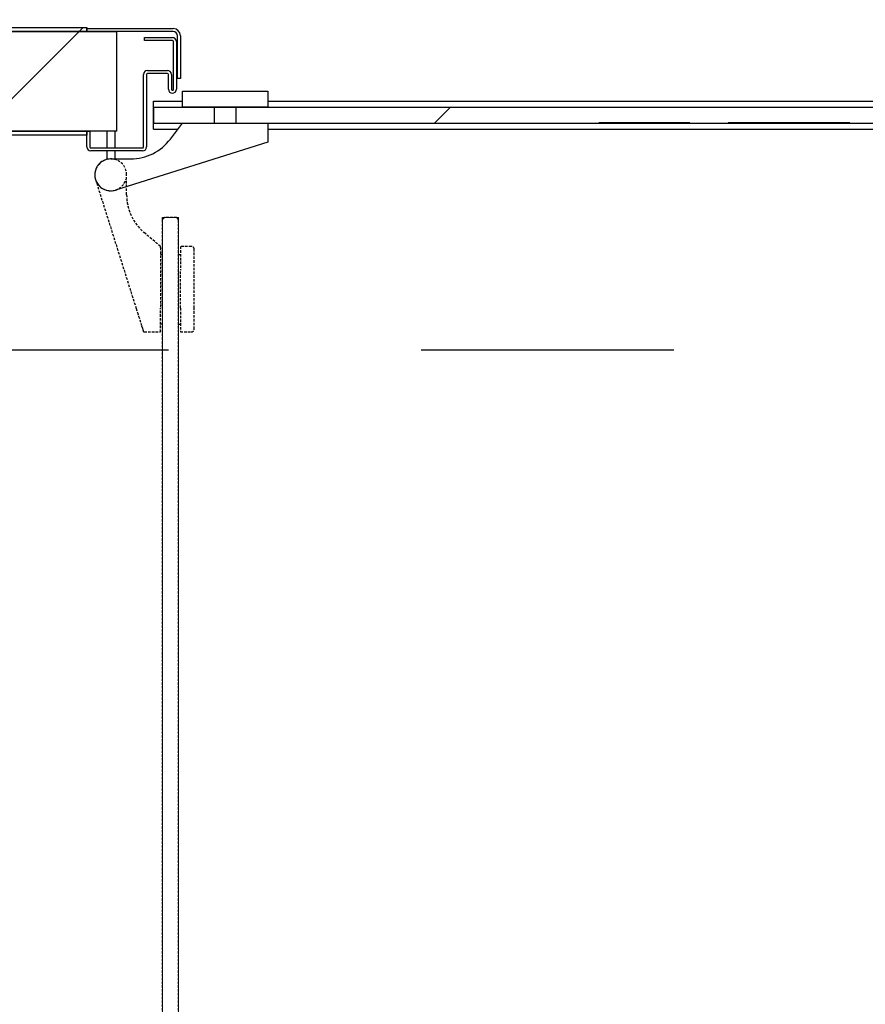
# Model space of a CAD drawing. Header units: millimetres. Extents: x 250 to 59450, y 0 to 41800.
# Tile 94 of 148: x 43589 to 44014, y 19107 to 19602. Entities that reach past the tile are written whole.
import ezdxf

# ---------------------------------------------------------------- set-up
doc = ezdxf.new("R2010")
doc.units = ezdxf.units.MM
doc.header["$LTSCALE"] = 50
for name, pattern in [('CENTER', [10.16, 6.35, -1.27, 1.27, -1.27]), ('CENTERX2', [20.32, 12.7, -2.54, 2.54, -2.54]), ('HIDDEN', [1.905, 1.27, -0.635])]:
    doc.linetypes.add(name, pattern=pattern)
doc.layers.add('SCHNITT', color=5, linetype='CENTER')

# ---------------------------------------------------------------- blocks, each defined once
blk = doc.blocks.new('Glastür 875 DIN links')
at = {"color": 7, "linetype": 'Continuous', "lineweight": 18}
for p, q in [((-1700, 1075), (-1700, 48101)), ((-1300, 1075), (-1300, 48101)), ((-1700, 1075), (-1300, 1075))]:
    blk.add_line(p, q, dxfattribs=at)
at = {"color": 7, "linetype": 'HIDDEN', "lineweight": 25}
for p, q in [((-1700, 42725), (-1700, 1125)), ((-1300, 42725), (-1300, 1125)), ((-2100, 3875), (-2100, 3350)), ((-1750, 3950), (-2025, 3950)), ((-1750, 3350), (-1750, 3950)), ((-1700, 3750), (-1750, 3750)), ((-1300, 3750), (-1250, 3750)), ((-843, 3950), (-1250, 3950)), ((-1250, 3950), (-1250, 3350)), ((-817, 3924), (-819, 3933)), ((-809, 3898), (-817, 3924)), ((-795, 3855), (-809, 3898)), ((-777, 3798), (-795, 3855)), ((-755, 3727), (-777, 3798)), ((-729, 3645), (-755, 3727)), ((-700, 3554), (-729, 3645)), ((-670, 3457), (-700, 3554)), ((-2100, 3350), (-2100, 2400)), ((-1750, 3350), (-1750, 2400)), ((-1250, 1833), (-1250, 3350)), ((-638, 3357), (-670, 3457)), ((382, 120), (-638, 3357)), ((-2100, 2400), (-2100, 1875)), ((-1750, 1800), (-1750, 2400)), ((-1700, 2000), (-1750, 2000)), ((-1300, 2000), (-1250, 2000)), ((-2025, 1800), (-1750, 1800)), ((-1250, 1833), (-1250, 1800)), ((-1250, 1800), (-841, 1453)), ((-1650, 1075), (-1700, 1125)), ((-1700, 1125), (-1700, 1075)), ((-1650, 1075), (-1700, 1075)), ((-1650, 1075), (-1350, 1075)), ((-1300, 1125), (-1350, 1075)), ((-1300, 1075), (-1350, 1075)), ((-1300, 1125), (-1300, 1075)), ((-400, 500), (-400, 0))]:
    blk.add_line(p, q, dxfattribs=at)
at = {"color": 7, "linetype": 'Continuous', "lineweight": 18}
blk.add_arc((0, 0), 48131, 92.0241, 182.5124, dxfattribs=at)
at = {"color": 7, "linetype": 'HIDDEN', "lineweight": 25}
for centre, radius, start, end in [((-2025, 3875), 75, 90, 180), ((-843, 3925), 25, 17.4861, 90), ((-2025, 1875), 75, 180, 270), ((-1650, 500), 1250, 0, 49.6803), ((0, 0), 400, 180, 164.801)]:
    blk.add_arc(centre, radius, start, end, dxfattribs=at)

msp = doc.modelspace()

# ---------------------------------------------------------------- hatches: boundary and pattern name
at = {"layer": 'SCHNITT', "linetype": 'Continuous', "lineweight": 18}
h = msp.add_hatch(dxfattribs=at)
h.set_pattern_fill('ANSI31', color=256, scale=50, angle=3e-322, style=0)
h.paths.add_polyline_path([(43530.36, 19636.38), (43530.36, 19544.38), (43622.36, 19544.38), (43622.36, 19546.38), (43532.36, 19546.38), (43532.36, 19636.38)], flags=0)
h = msp.add_hatch(dxfattribs=at)
h.set_pattern_fill('ANSI31', color=256, scale=50, angle=3e-322, style=0)
h.paths.add_polyline_path([(43582.36, 19596.38), (43622.36, 19596.38), (43622.36, 19598.38), (43584.36, 19598.38), (43584.36, 19636.38), (43582.36, 19636.38)], flags=0)
h = msp.add_hatch(dxfattribs=at)
h.set_pattern_fill('ANSI31', color=256, scale=50, style=0)
edge = h.paths.add_edge_path(flags=0)
edge.add_line((43667.86, 19572.88), (43669.36, 19572.88))
edge.add_line((43669.36, 19572.88), (43669.36, 19594.32))
edge.add_arc((43665.8, 19594.32), 3.55, 0, 90)
edge.add_line((43665.8, 19597.88), (43622.36, 19597.88))
edge.add_line((43622.36, 19597.88), (43622.36, 19596.38))
edge.add_line((43622.36, 19596.38), (43665.8, 19596.38))
edge.add_arc((43665.8, 19594.32), 2.05, 0, 90, ccw=False)
edge.add_line((43667.86, 19594.32), (43667.86, 19572.88))
h = msp.add_hatch(dxfattribs=at)
h.set_pattern_fill('ANSI31', color=256, scale=50, angle=3e-322, style=0)
h.paths.add_polyline_path([(43582.36, 19596.38), (43582.36, 19546.38), (43637.36, 19546.38), (43637.36, 19596.38)], flags=0)
h = msp.add_hatch(dxfattribs=at)
h.set_pattern_fill('ANSI31', color=256, scale=50, style=0)
edge = h.paths.add_edge_path(flags=0)
edge.add_line((43652.86, 19575.38), (43662.86, 19575.38))
edge.add_arc((43662.86, 19574.88), 0.5, 0, 90, ccw=False)
edge.add_line((43663.36, 19574.88), (43663.36, 19567.38))
edge.add_arc((43665.36, 19567.38), 2, 180, 360)
edge.add_line((43667.36, 19567.38), (43667.36, 19591.38))
edge.add_arc((43665.36, 19591.38), 2, 0, 90)
edge.add_line((43665.36, 19593.38), (43651.36, 19593.38))
edge.add_line((43651.36, 19593.38), (43651.36, 19591.88))
edge.add_line((43651.36, 19591.88), (43665.36, 19591.88))
edge.add_arc((43665.36, 19591.38), 0.5, 0, 90, ccw=False)
edge.add_line((43665.86, 19591.38), (43665.86, 19567.38))
edge.add_arc((43665.36, 19567.38), 0.5, 180, 360, ccw=False)
edge.add_line((43664.86, 19567.38), (43664.86, 19574.88))
edge.add_arc((43662.86, 19574.88), 2, 0, 90)
edge.add_line((43662.86, 19576.88), (43652.86, 19576.88))
edge.add_arc((43652.86, 19574.88), 2, 90, 180)
edge.add_line((43650.86, 19574.88), (43650.86, 19538.38))
edge.add_arc((43650.36, 19538.38), 0.5, 270, 360, ccw=False)
edge.add_line((43650.36, 19537.88), (43624.36, 19537.88))
edge.add_arc((43624.36, 19538.38), 0.5, 180, 270, ccw=False)
edge.add_line((43623.86, 19538.38), (43623.86, 19546.38))
edge.add_line((43623.86, 19546.38), (43622.36, 19546.38))
edge.add_line((43622.36, 19546.38), (43622.36, 19538.38))
edge.add_arc((43624.36, 19538.38), 2, 180, 270)
edge.add_line((43624.36, 19536.38), (43650.36, 19536.38))
edge.add_arc((43650.36, 19538.38), 2, 270, 360)
edge.add_line((43652.36, 19538.38), (43652.36, 19574.88))
edge.add_arc((43652.86, 19574.88), 0.5, 90, 180, ccw=False)
h = msp.add_hatch(dxfattribs=at)
h.set_pattern_fill('ANSI31', color=256, scale=50, style=0)
h.paths.add_polyline_path([(43911.21, 19550.48), (43920.49, 19550.48), (43920.49, 19550.38), (43953.85, 19550.38), (43953.85, 19550.48), (43964.11, 19550.48), (43964.11, 19550.38), (43994.75, 19550.38), (43994.75, 19550.48), (43999.48, 19550.48), (43999.48, 19550.38), (44030.56, 19550.38), (44030.56, 19550.48), (44041.27, 19550.48), (44041.27, 19550.38), (44074.31, 19550.38), (44074.31, 19550.48), (44085.01, 19550.48), (44085.01, 19550.38), (44126.22, 19550.38), (44126.22, 19550.48), (44134.2, 19550.48), (44134.2, 19550.38), (44158.92, 19550.38), (44158.92, 19550.48), (44167.19, 19550.48), (44167.19, 19550.38), (44205.51, 19550.38), (44205.51, 19550.48), (44217.94, 19550.48), (44217.94, 19550.38), (44256.71, 19550.38), (44256.71, 19550.48), (44262.75, 19550.48), (44262.75, 19550.38), (44489.86, 19550.38), (44489.86, 19558.38), (43655.86, 19558.38), (43655.86, 19550.38), (43883.82, 19550.38), (43883.82, 19550.48), (43891.96, 19550.48), (43891.96, 19550.38), (43911.21, 19550.38)], flags=0)

# ---------------------------------------------------------------- linework, layer by layer
at = {"color": 7, "linetype": 'Continuous', "lineweight": 25}
for p, q in [((43584.36, 19598.38), (43622.36, 19598.38)), ((43622.36, 19598.38), (43622.36, 19596.38)), ((43582.36, 19596.38), (43637.36, 19596.38)), ((43622.36, 19596.38), (43582.36, 19596.38)), ((43637.36, 19546.38), (43637.36, 19596.38)), ((43622.36, 19544.38), (43530.36, 19544.38)), ((43532.36, 19546.38), (43622.36, 19546.38)), ((43637.36, 19546.38), (43582.36, 19546.38)), ((43622.36, 19546.38), (43622.36, 19544.38))]:
    msp.add_line(p, q, dxfattribs=at)
at = {"color": 216, "linetype": 'Continuous', "lineweight": 25, "true_color": 0x80007d}
for p, q in [((43622.36, 19596.38), (43622.36, 19597.88)), ((43622.36, 19597.88), (43665.8, 19597.88)), ((43665.8, 19596.38), (43622.36, 19596.38)), ((43651.36, 19591.88), (43651.36, 19593.38)), ((43651.36, 19593.38), (43665.36, 19593.38)), ((43667.86, 19572.88), (43667.86, 19594.32)), ((43669.36, 19594.32), (43669.36, 19572.88)), ((43665.36, 19591.88), (43651.36, 19591.88)), ((43665.86, 19567.38), (43665.86, 19591.38)), ((43667.36, 19591.38), (43667.36, 19567.38)), ((43650.86, 19538.38), (43650.86, 19574.88)), ((43652.36, 19574.88), (43652.36, 19538.38)), ((43652.86, 19576.88), (43662.86, 19576.88)), ((43662.86, 19575.38), (43652.86, 19575.38)), ((43663.36, 19567.38), (43663.36, 19574.88)), ((43664.86, 19574.88), (43664.86, 19567.38)), ((43669.36, 19572.88), (43667.86, 19572.88)), ((43670.36, 19558.38), (43670.36, 19566.38)), ((43670.36, 19566.38), (43713.36, 19566.38)), ((43713.36, 19566.38), (43713.36, 19558.38)), ((43655.86, 19558.38), (43655.86, 19561.38)), ((43655.86, 19561.38), (43670.36, 19561.38)), ((43655.86, 19550.38), (43655.86, 19558.38)), ((43655.86, 19558.38), (44489.86, 19558.38)), ((43655.86, 19558.38), (43655.86, 19550.38)), ((43655.86, 19558.38), (43670.36, 19558.38)), ((43655.86, 19550.38), (43655.86, 19558.38)), ((43713.36, 19558.38), (43670.36, 19558.38)), ((43686.36, 19558.38), (43686.36, 19550.38)), ((43697.36, 19550.38), (43697.36, 19558.38)), ((43713.36, 19561.38), (44319.86, 19561.38)), ((43713.36, 19558.38), (44319.86, 19558.38)), ((43655.86, 19550.38), (43883.82, 19550.38)), ((43655.86, 19550.38), (43670.36, 19550.38)), ((43655.86, 19547.38), (43655.86, 19550.38)), ((43664.36, 19542.38), (43670.36, 19550.38)), ((43670.36, 19550.38), (43713.36, 19550.38)), ((43713.36, 19550.38), (43713.36, 19540.88)), ((43713.36, 19550.38), (44397.36, 19550.38)), ((43879.66, 19550.48), (43879.66, 19550.38)), ((43880.63, 19550.48), (43882.58, 19550.48)), ((43880.63, 19550.48), (43880.63, 19550.38)), ((43880.63, 19550.48), (43880.63, 19550.38)), ((43882.58, 19550.48), (43880.63, 19550.48)), ((43880.63, 19550.38), (43882.58, 19550.38)), ((43882.58, 19550.38), (43880.63, 19550.38)), ((43882.58, 19550.48), (43882.58, 19550.38)), ((43882.58, 19550.48), (43882.58, 19550.38)), ((43883.82, 19550.38), (43883.82, 19550.48)), ((43891.96, 19550.48), (43883.82, 19550.48)), ((43885.65, 19550.48), (43885.65, 19550.38)), ((43889.38, 19550.48), (43889.38, 19550.38)), ((43891.39, 19550.48), (43891.39, 19550.38)), ((43891.96, 19550.48), (43891.96, 19550.38)), ((43891.96, 19550.38), (43911.21, 19550.38)), ((43898.32, 19550.48), (43898.32, 19550.38)), ((43902.37, 19550.48), (43902.37, 19550.38)), ((43903.89, 19550.48), (43903.89, 19550.38)), ((43910.29, 19550.48), (43910.29, 19550.38)), ((43920.49, 19550.48), (43911.21, 19550.48)), ((43911.21, 19550.38), (43911.21, 19550.48)), ((43915.63, 19550.48), (43915.63, 19550.38)), ((43920.49, 19550.48), (43918.55, 19550.48)), ((43918.55, 19550.48), (43918.55, 19550.38)), ((43920.49, 19550.38), (43918.55, 19550.38)), ((43920.49, 19550.48), (43920.49, 19550.38)), ((43920.49, 19550.48), (43920.49, 19550.38)), ((43920.49, 19550.38), (43953.85, 19550.38)), ((43925.36, 19550.48), (43925.36, 19550.38)), ((43944.66, 19550.48), (43944.66, 19550.38)), ((43944.66, 19550.48), (43947.06, 19550.48)), ((43944.66, 19550.48), (43944.66, 19550.38)), ((43999.61, 19550.48), (43944.66, 19550.48)), ((43944.66, 19550.38), (43947.06, 19550.38)), ((43999.61, 19550.38), (43944.66, 19550.38)), ((43947.06, 19550.48), (43947.06, 19550.38)), ((43951.63, 19550.48), (43951.63, 19550.38)), ((43964.11, 19550.48), (43953.85, 19550.48)), ((43953.85, 19550.38), (43953.85, 19550.48)), ((43964.11, 19550.48), (43964.11, 19550.38)), ((43964.11, 19550.48), (43964.11, 19550.38)), ((43964.11, 19550.48), (43980.63, 19550.48)), ((43964.11, 19550.48), (43964.11, 19550.38)), ((43980.63, 19550.48), (43964.11, 19550.48)), ((43964.11, 19550.38), (43994.75, 19550.38)), ((43964.11, 19550.38), (43980.63, 19550.38)), ((43980.63, 19550.38), (43964.11, 19550.38)), ((43970.17, 19550.48), (43970.17, 19550.38)), ((43970.17, 19550.48), (43982.62, 19550.48)), ((43970.17, 19550.38), (43982.62, 19550.38)), ((43988.41, 19550.48), (43988.41, 19550.38)), ((43989.91, 19550.48), (43989.91, 19550.38)), ((43991.33, 19550.48), (43991.33, 19550.38)), ((43991.33, 19550.48), (43993.27, 19550.48)), ((43991.33, 19550.48), (43991.33, 19550.38)), ((43993.27, 19550.48), (43991.33, 19550.48)), ((43991.33, 19550.38), (43993.27, 19550.38)), ((43993.27, 19550.38), (43991.33, 19550.38)), ((43993.27, 19550.48), (43993.27, 19550.38)), ((43993.27, 19550.48), (43993.27, 19550.38)), ((43999.48, 19550.48), (43994.75, 19550.48)), ((43994.75, 19550.38), (43994.75, 19550.48)), ((43997.08, 19550.48), (43997.08, 19550.38)), ((44000.08, 19550.48), (43998.13, 19550.48)), ((43998.13, 19550.48), (43998.13, 19550.38)), ((44000.08, 19550.38), (43998.13, 19550.38)), ((43999.48, 19550.48), (43999.48, 19550.38)), ((43999.48, 19550.48), (44000.08, 19550.48)), ((43999.48, 19550.38), (44030.56, 19550.38)), ((43999.48, 19550.38), (44000.08, 19550.38)), ((44005.91, 19550.48), (43999.61, 19550.48)), ((43999.61, 19550.48), (43999.61, 19550.38)), ((44005.91, 19550.38), (43999.61, 19550.38)), ((44000.08, 19550.48), (44000.08, 19550.38)), ((44003.97, 19550.48), (44005.91, 19550.48)), ((44003.97, 19550.48), (44003.97, 19550.38)), ((44003.97, 19550.38), (44005.91, 19550.38)), ((44005.91, 19550.48), (44005.91, 19550.38)), ((43622.36, 19538.38), (43622.36, 19546.38)), ((43622.36, 19546.38), (43623.86, 19546.38)), ((43623.86, 19546.38), (43623.86, 19538.38)), ((43632.36, 19546.38), (43632.36, 19537.88)), ((43636.36, 19546.38), (43636.36, 19537.88)), ((43655.86, 19547.38), (43668.11, 19547.38)), ((43713.36, 19547.38), (44399.36, 19547.38)), ((43624.36, 19537.88), (43650.36, 19537.88)), ((43713.36, 19540.88), (43636.76, 19516.75)), ((43650.36, 19536.38), (43624.36, 19536.38)), ((43632.36, 19536.38), (43632.36, 19532.12)), ((43636.36, 19536.38), (43636.36, 19532.38)), ((43634.36, 19532.38), (43644.36, 19532.38))]:
    msp.add_line(p, q, dxfattribs=at)
at = {"color": 7, "linetype": 'CENTERX2'}
msp.add_line((26772.36, 19436.38), (57647.36, 19436.38), dxfattribs=at)
at = {"color": 216, "linetype": 'Continuous', "lineweight": 25, "true_color": 0x80007d}
for centre, radius, start, end in [((43665.8, 19594.32), 3.56, 0, 90), ((43665.36, 19591.38), 2, 0, 90), ((43665.8, 19594.32), 2.06, 0, 90), ((43665.36, 19591.38), 0.5, 0, 90), ((43652.86, 19574.88), 2, 90, 180), ((43652.86, 19574.88), 0.5, 90, 180), ((43662.86, 19574.88), 2, 0, 90), ((43662.86, 19574.88), 0.5, 0, 90), ((43665.36, 19567.38), 2, 180, 0), ((43665.36, 19567.38), 0.5, 180, 0), ((43624.36, 19538.38), 2, 180, 270), ((43624.36, 19538.38), 0.5, 180, 270), ((43644.36, 19557.38), 25, 270, 323.1301), ((43650.36, 19538.38), 2, 270, 0), ((43650.36, 19538.38), 0.5, 270, 0), ((43634.36, 19524.38), 8, 90, 287.4861)]:
    msp.add_arc(centre, radius, start, end, dxfattribs=at)
for points, knots in [([(43879.66, 19550.48), (43879.72, 19550.48), (43879.83, 19550.48), (43880.81, 19550.48), (43882.15, 19550.48), (43883.26, 19550.48), (43883.82, 19550.48)], [0, 0, 0, 0, 0.2799828, 0.559825, 0.7799078, 1, 1, 1, 1]), ([(43910.29, 19550.48), (43908.6, 19550.48), (43905.24, 19550.48), (43899.94, 19550.48), (43894.71, 19550.48), (43890.18, 19550.48), (43886.41, 19550.48), (43883.62, 19550.48), (43881.37, 19550.48), (43879.92, 19550.48), (43879.75, 19550.48), (43879.66, 19550.48)], [0, 0, 0, 0, 0.140012, 0.280096, 0.420178, 0.560257, 0.648286, 0.736262, 0.824227, 0.912097, 1, 1, 1, 1]), ([(43879.66, 19550.38), (43879.72, 19550.38), (43879.83, 19550.38), (43880.81, 19550.38), (43882.15, 19550.38), (43883.26, 19550.38), (43883.82, 19550.38)], [0, 0, 0, 0, 0.279983, 0.559825, 0.779908, 1, 1, 1, 1]), ([(43910.29, 19550.38), (43908.6, 19550.38), (43905.24, 19550.38), (43899.94, 19550.38), (43894.71, 19550.38), (43890.18, 19550.38), (43886.41, 19550.38), (43883.62, 19550.38), (43881.37, 19550.38), (43879.92, 19550.38), (43879.75, 19550.38), (43879.66, 19550.38)], [0, 0, 0, 0, 0.140012, 0.280096, 0.420178, 0.560257, 0.648286, 0.736262, 0.824227, 0.912097, 1, 1, 1, 1]), ([(43882.58, 19550.48), (43882.83, 19550.48), (43883.35, 19550.48), (43884.53, 19550.48), (43886.3, 19550.48), (43889.06, 19550.48), (43892.18, 19550.48), (43895.37, 19550.48), (43898.81, 19550.48), (43901.18, 19550.48), (43902.37, 19550.48)], [0, 0, 0, 0, 0.140125, 0.280196, 0.42002, 0.559837, 0.66988, 0.779901, 0.88998, 1, 1, 1, 1]), ([(43885.65, 19550.48), (43885.18, 19550.48), (43884.48, 19550.48), (43883.7, 19550.48), (43883.18, 19550.48), (43882.8, 19550.48), (43882.65, 19550.48), (43882.58, 19550.48)], [0, 0, 0, 0, 0.248776, 0.374057, 0.499173, 0.749228, 1, 1, 1, 1]), ([(43882.58, 19550.38), (43882.83, 19550.38), (43883.35, 19550.38), (43884.53, 19550.38), (43886.3, 19550.38), (43889.06, 19550.38), (43892.18, 19550.38), (43895.37, 19550.38), (43898.81, 19550.38), (43901.18, 19550.38), (43902.37, 19550.38)], [0, 0, 0, 0, 0.140125, 0.280196, 0.42002, 0.559837, 0.66988, 0.779901, 0.88998, 1, 1, 1, 1]), ([(43885.65, 19550.38), (43885.18, 19550.38), (43884.48, 19550.38), (43883.7, 19550.38), (43883.18, 19550.38), (43882.8, 19550.38), (43882.65, 19550.38), (43882.58, 19550.38)], [0, 0, 0, 0, 0.248776, 0.374057, 0.499173, 0.749228, 1, 1, 1, 1]), ([(43898.32, 19550.48), (43897.12, 19550.48), (43894.74, 19550.48), (43891.5, 19550.48), (43888.5, 19550.48), (43886.6, 19550.48), (43885.65, 19550.48)], [0, 0, 0, 0, 0.280035, 0.56017, 0.780268, 1, 1, 1, 1]), ([(43898.32, 19550.38), (43897.12, 19550.38), (43894.74, 19550.38), (43891.5, 19550.38), (43888.5, 19550.38), (43886.6, 19550.38), (43885.65, 19550.38)], [0, 0, 0, 0, 0.280035, 0.56017, 0.780268, 1, 1, 1, 1]), ([(43891.96, 19550.48), (43891.53, 19550.48), (43890.69, 19550.48), (43889.63, 19550.48), (43889.48, 19550.48), (43889.38, 19550.48)], [0, 0, 0, 0, 0.280129, 0.560808, 1, 1, 1, 1]), ([(43889.38, 19550.48), (43889.41, 19550.48), (43889.47, 19550.48), (43890.06, 19550.48), (43890.88, 19550.48), (43891.39, 19550.48)], [0, 0, 0, 0, 0.2801778, 0.5607062, 1, 1, 1, 1]), ([(43891.96, 19550.38), (43891.53, 19550.38), (43890.69, 19550.38), (43889.63, 19550.38), (43889.48, 19550.38), (43889.38, 19550.38)], [0, 0, 0, 0, 0.2801286, 0.5608076, 1, 1, 1, 1]), ([(43889.38, 19550.38), (43889.41, 19550.38), (43889.47, 19550.38), (43890.06, 19550.38), (43890.88, 19550.38), (43891.39, 19550.38)], [0, 0, 0, 0, 0.2801778, 0.5607062, 1, 1, 1, 1]), ([(43891.39, 19550.48), (43892.49, 19550.48), (43894.7, 19550.48), (43899.44, 19550.48), (43902.97, 19550.48), (43905.12, 19550.48)], [0, 0, 0, 0, 0.279672, 0.559796, 1, 1, 1, 1]), ([(43891.39, 19550.38), (43892.49, 19550.38), (43894.7, 19550.38), (43899.44, 19550.38), (43902.97, 19550.38), (43905.12, 19550.38)], [0, 0, 0, 0, 0.279672, 0.559796, 1, 1, 1, 1]), ([(43903.89, 19550.48), (43902.84, 19550.48), (43900.98, 19550.48), (43899.13, 19550.48), (43898.32, 19550.48)], [0, 0, 0, 0, 0.559926, 1, 1, 1, 1]), ([(43903.89, 19550.38), (43902.84, 19550.38), (43900.98, 19550.38), (43899.13, 19550.38), (43898.32, 19550.38)], [0, 0, 0, 0, 0.559926, 1, 1, 1, 1]), ([(43902.37, 19550.48), (43903.6, 19550.48), (43906.04, 19550.48), (43909.57, 19550.48), (43912.31, 19550.48), (43914.25, 19550.48), (43915.43, 19550.48), (43915.57, 19550.48), (43915.63, 19550.48)], [0, 0, 0, 0, 0.186879, 0.373483, 0.559917, 0.706638, 0.853287, 1, 1, 1, 1]), ([(43902.37, 19550.38), (43903.6, 19550.38), (43906.04, 19550.38), (43909.57, 19550.38), (43912.31, 19550.38), (43914.25, 19550.38), (43915.43, 19550.38), (43915.57, 19550.38), (43915.63, 19550.38)], [0, 0, 0, 0, 0.186879, 0.373483, 0.559917, 0.706638, 0.853287, 1, 1, 1, 1]), ([(43925.36, 19550.48), (43925.26, 19550.48), (43925.06, 19550.48), (43923.33, 19550.48), (43920.68, 19550.48), (43917.26, 19550.48), (43913.16, 19550.48), (43908.6, 19550.48), (43905.46, 19550.48), (43903.89, 19550.48)], [0, 0, 0, 0, 0.139938, 0.279831, 0.419815, 0.559864, 0.706518, 0.8532, 1, 1, 1, 1]), ([(43925.36, 19550.38), (43925.26, 19550.38), (43925.06, 19550.38), (43923.33, 19550.38), (43920.68, 19550.38), (43917.26, 19550.38), (43913.16, 19550.38), (43908.6, 19550.38), (43905.46, 19550.38), (43903.89, 19550.38)], [0, 0, 0, 0, 0.139938, 0.279831, 0.419815, 0.559864, 0.706518, 0.8532, 1, 1, 1, 1]), ([(43905.12, 19550.48), (43906.39, 19550.48), (43908.94, 19550.48), (43912.7, 19550.48), (43916.42, 19550.48), (43919.74, 19550.48), (43922.22, 19550.48), (43923.97, 19550.48), (43925.14, 19550.48), (43925.28, 19550.48), (43925.36, 19550.48)], [0, 0, 0, 0, 0.140086, 0.280169, 0.420245, 0.560214, 0.670164, 0.780148, 0.890096, 1, 1, 1, 1]), ([(43905.12, 19550.38), (43906.39, 19550.38), (43908.94, 19550.38), (43912.7, 19550.38), (43916.42, 19550.38), (43919.74, 19550.38), (43922.22, 19550.38), (43923.97, 19550.38), (43925.14, 19550.38), (43925.28, 19550.38), (43925.36, 19550.38)], [0, 0, 0, 0, 0.140086, 0.280169, 0.420245, 0.560214, 0.670164, 0.780148, 0.890096, 1, 1, 1, 1]), ([(43915.63, 19550.48), (43915.53, 19550.48), (43915.32, 19550.48), (43913.95, 19550.48), (43912.24, 19550.48), (43910.94, 19550.48), (43910.29, 19550.48)], [0, 0, 0, 0, 0.279577, 0.559487, 0.779643, 1, 1, 1, 1]), ([(43915.63, 19550.38), (43915.53, 19550.38), (43915.32, 19550.38), (43913.95, 19550.38), (43912.24, 19550.38), (43910.94, 19550.38), (43910.29, 19550.38)], [0, 0, 0, 0, 0.279577, 0.559487, 0.779643, 1, 1, 1, 1]), ([(43918.55, 19550.48), (43918.31, 19550.48), (43917.82, 19550.48), (43916.37, 19550.48), (43914.25, 19550.48), (43912.22, 19550.48), (43911.21, 19550.48)], [0, 0, 0, 0, 0.280233, 0.5602327, 0.7801258, 1, 1, 1, 1]), ([(43918.55, 19550.38), (43918.31, 19550.38), (43917.82, 19550.38), (43916.37, 19550.38), (43914.25, 19550.38), (43912.22, 19550.38), (43911.21, 19550.38)], [0, 0, 0, 0, 0.280233, 0.560233, 0.780126, 1, 1, 1, 1]), ([(43947.06, 19550.48), (43947.96, 19550.48), (43949.56, 19550.48), (43951, 19550.48), (43951.63, 19550.48)], [0, 0, 0, 0, 0.559695, 1, 1, 1, 1]), ([(43947.06, 19550.38), (43947.96, 19550.38), (43949.56, 19550.38), (43951, 19550.38), (43951.63, 19550.38)], [0, 0, 0, 0, 0.559695, 1, 1, 1, 1]), ([(43951.63, 19550.48), (43952.17, 19550.48), (43953.25, 19550.48), (43954.03, 19550.48), (43954.35, 19550.48), (43954.37, 19550.48), (43954.38, 19550.48)], [0, 0, 0, 0, 0.185962, 0.37185, 0.558956, 1, 1, 1, 1]), ([(43951.63, 19550.38), (43952.17, 19550.38), (43953.25, 19550.38), (43954.03, 19550.38), (43954.35, 19550.38), (43954.37, 19550.38), (43954.38, 19550.38)], [0, 0, 0, 0, 0.185962, 0.37185, 0.558956, 1, 1, 1, 1]), ([(43954.38, 19550.48), (43954.38, 19550.48), (43954.38, 19550.48), (43954.01, 19550.48), (43953.85, 19550.48)], [0, 0, 0, 0, 0.56019, 1, 1, 1, 1]), ([(43954.38, 19550.38), (43954.38, 19550.38), (43954.38, 19550.38), (43954.01, 19550.38), (43953.85, 19550.38)], [0, 0, 0, 0, 0.56019, 1, 1, 1, 1]), ([(43964.11, 19550.48), (43964.11, 19550.48), (43964.12, 19550.48), (43964.28, 19550.48), (43964.56, 19550.48), (43965.6, 19550.48), (43967.08, 19550.48), (43968.62, 19550.48), (43969.65, 19550.48), (43970.17, 19550.48)], [0, 0, 0, 0, 0.280446, 0.390602, 0.50006, 0.625255, 0.749671, 0.874775, 1, 1, 1, 1]), ([(43964.11, 19550.38), (43964.11, 19550.38), (43964.12, 19550.38), (43964.28, 19550.38), (43964.56, 19550.38), (43965.6, 19550.38), (43967.08, 19550.38), (43968.62, 19550.38), (43969.65, 19550.38), (43970.17, 19550.38)], [0, 0, 0, 0, 0.280446, 0.390602, 0.50006, 0.625255, 0.749671, 0.874775, 1, 1, 1, 1]), ([(43980.63, 19550.48), (43981.39, 19550.48), (43982.91, 19550.48), (43984.99, 19550.48), (43986.91, 19550.48), (43987.91, 19550.48), (43988.41, 19550.48)], [0, 0, 0, 0, 0.280379, 0.560617, 0.780763, 1, 1, 1, 1]), ([(43989.91, 19550.48), (43989.54, 19550.48), (43988.8, 19550.48), (43987.09, 19550.48), (43985.12, 19550.48), (43982.94, 19550.48), (43981.4, 19550.48), (43980.63, 19550.48)], [0, 0, 0, 0, 0.186084, 0.372592, 0.559332, 0.779648, 1, 1, 1, 1]), ([(43980.63, 19550.38), (43981.39, 19550.38), (43982.91, 19550.38), (43984.99, 19550.38), (43986.91, 19550.38), (43987.91, 19550.38), (43988.41, 19550.38)], [0, 0, 0, 0, 0.280379, 0.560617, 0.780763, 1, 1, 1, 1]), ([(43989.91, 19550.38), (43989.54, 19550.38), (43988.8, 19550.38), (43987.09, 19550.38), (43985.12, 19550.38), (43982.94, 19550.38), (43981.4, 19550.38), (43980.63, 19550.38)], [0, 0, 0, 0, 0.186084, 0.372592, 0.559332, 0.779648, 1, 1, 1, 1]), ([(43982.62, 19550.48), (43983.59, 19550.48), (43985.54, 19550.48), (43988.44, 19550.48), (43991.5, 19550.48), (43994.53, 19550.48), (43996.23, 19550.48), (43997.08, 19550.48)], [0, 0, 0, 0, 0.186882, 0.373743, 0.560557, 0.7801, 1, 1, 1, 1]), ([(43982.62, 19550.38), (43983.59, 19550.38), (43985.54, 19550.38), (43988.44, 19550.38), (43991.5, 19550.38), (43994.53, 19550.38), (43996.23, 19550.38), (43997.08, 19550.38)], [0, 0, 0, 0, 0.186882, 0.373743, 0.560557, 0.7801, 1, 1, 1, 1]), ([(43988.41, 19550.48), (43988.96, 19550.48), (43990.05, 19550.48), (43991.01, 19550.48), (43991.21, 19550.48), (43991.33, 19550.48)], [0, 0, 0, 0, 0.279348, 0.559591, 1, 1, 1, 1]), ([(43988.41, 19550.38), (43988.96, 19550.38), (43990.05, 19550.38), (43991.01, 19550.38), (43991.21, 19550.38), (43991.33, 19550.38)], [0, 0, 0, 0, 0.279348, 0.559591, 1, 1, 1, 1]), ([(43991.33, 19550.48), (43991.17, 19550.48), (43990.89, 19550.48), (43990.21, 19550.48), (43989.91, 19550.48)], [0, 0, 0, 0, 0.56037, 1, 1, 1, 1]), ([(43991.33, 19550.38), (43991.17, 19550.38), (43990.89, 19550.38), (43990.21, 19550.38), (43989.91, 19550.38)], [0, 0, 0, 0, 0.56037, 1, 1, 1, 1]), ([(43998.13, 19550.48), (43997.95, 19550.48), (43997.59, 19550.48), (43996.89, 19550.48), (43996.09, 19550.48), (43995.2, 19550.48), (43994.75, 19550.48)], [0, 0, 0, 0, 0.280202, 0.560345, 0.780364, 1, 1, 1, 1]), ([(43998.13, 19550.38), (43997.95, 19550.38), (43997.59, 19550.38), (43996.89, 19550.38), (43996.09, 19550.38), (43995.2, 19550.38), (43994.75, 19550.38)], [0, 0, 0, 0, 0.2802022, 0.5603454, 0.7803637, 1, 1, 1, 1]), ([(43997.08, 19550.48), (43997.86, 19550.48), (43999.4, 19550.48), (44001.69, 19550.48), (44003.1, 19550.48), (44003.97, 19550.48)], [0, 0, 0, 0, 0.27992, 0.560049, 1, 1, 1, 1]), ([(43997.08, 19550.38), (43997.86, 19550.38), (43999.4, 19550.38), (44001.69, 19550.38), (44003.1, 19550.38), (44003.97, 19550.38)], [0, 0, 0, 0, 0.27992, 0.560049, 1, 1, 1, 1])]:
    msp.add_open_spline(points, degree=3, knots=knots, dxfattribs=at)

# ---------------------------------------------------------------- block references
at = {"color": 7, "linetype": 'Continuous', "xscale": 0.02, "yscale": 0.02, "zscale": 0.02, "rotation": 180}
msp.add_blockref('Glastür 875 DIN links', (43634.36, 19524.38), dxfattribs=at)

doc.saveas('drawing.dxf')
